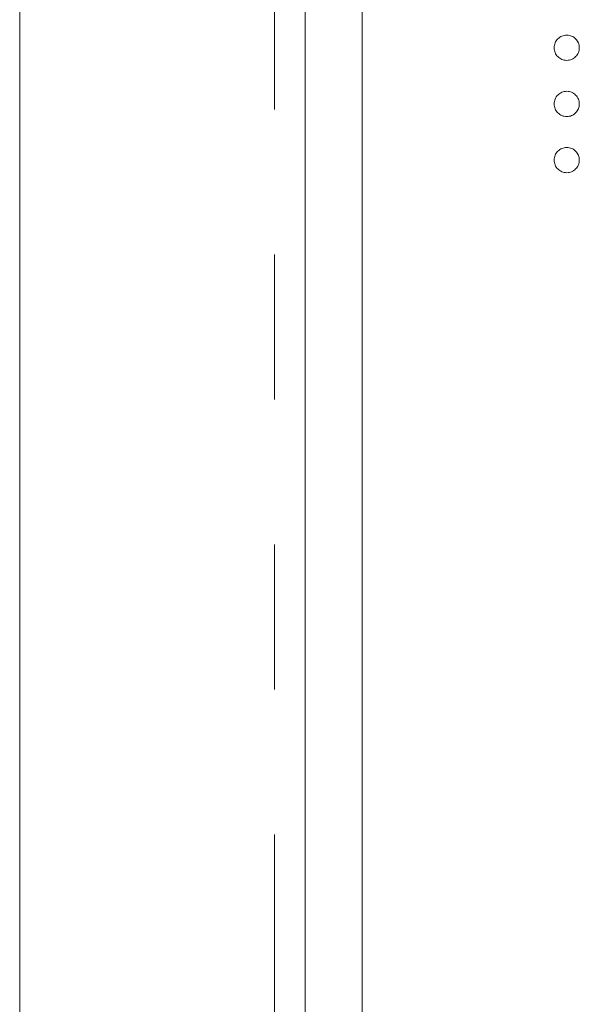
# Model space of a CAD drawing. Header units: millimetres. Extents: x 31 to 386, y -172 to 342.
# Tile 18 of 30: x 70.78 to 75.69, y 171.69 to 180.32. Entities that reach past the tile are written whole.
import ezdxf

# ---------------------------------------------------------------- set-up
doc = ezdxf.new("R2010")
doc.units = ezdxf.units.MM
doc.linetypes.add('PHANTOM', pattern=[12.7, 6.35, -1.27, 1.27, -1.27, 1.27, -1.27])

msp = doc.modelspace()

# ---------------------------------------------------------------- linework, layer by layer
at = {"color": 7, "linetype": 'Continuous', "lineweight": 15}
for p, q in [((70.785, 153.2111), (70.785, 203.342)), ((73.285, 136.3419), (73.285, 203.342)), ((73.785, 194.3419), (73.785, 138.3419))]:
    msp.add_line(p, q, dxfattribs=at)
at = {"color": 8, "linetype": 'PHANTOM', "lineweight": 0}
msp.add_line((73.017, 128.7306), (73.017, 203.342), dxfattribs=at)
at = {"color": 7, "linetype": 'Continuous', "lineweight": 15}
for points, knots in [([(75.468, 180.0726), (75.4684, 180.08), (75.4692, 180.0944), (75.4757, 180.1151), (75.4858, 180.1341), (75.4999, 180.151), (75.5169, 180.1649), (75.5359, 180.1753), (75.5566, 180.1816), (75.571, 180.1824), (75.5783, 180.1828)], [0, 0, 0, 0, 0.1277566, 0.2494144, 0.3727965, 0.5001113, 0.6286099, 0.7506434, 0.8737684, 1, 1, 1, 1]), ([(75.5783, 180.1828), (75.5857, 180.1824), (75.6003, 180.1816), (75.6212, 180.1753), (75.6401, 180.1649), (75.6569, 180.151), (75.671, 180.1341), (75.6812, 180.1151), (75.6873, 180.0943), (75.6881, 180.0799), (75.6885, 180.0726)], [0, 0, 0, 0, 0.129097, 0.252046, 0.373905, 0.5010378, 0.6281707, 0.7513765, 0.872426, 1, 1, 1, 1]), ([(75.5783, 179.9623), (75.571, 179.9628), (75.5566, 179.9637), (75.5357, 179.9694), (75.517, 179.9804), (75.4999, 179.9941), (75.4859, 180.011), (75.4755, 180.0299), (75.4692, 180.0507), (75.4684, 180.0652), (75.468, 180.0726)], [0, 0, 0, 0, 0.126178, 0.248821, 0.37154, 0.499984, 0.627244, 0.749226, 0.872298, 1, 1, 1, 1]), ([(75.6885, 180.0726), (75.6881, 180.0652), (75.6872, 180.0508), (75.6813, 180.0299), (75.6709, 180.011), (75.6569, 179.9942), (75.64, 179.9803), (75.6213, 179.9695), (75.6002, 179.9636), (75.5857, 179.9628), (75.5783, 179.9623)], [0, 0, 0, 0, 0.127519, 0.249986, 0.371792, 0.49887, 0.625948, 0.748492, 0.870959, 1, 1, 1, 1]), ([(75.468, 179.5807), (75.4684, 179.5881), (75.4692, 179.6025), (75.4757, 179.6232), (75.4858, 179.6423), (75.4999, 179.6592), (75.5169, 179.673), (75.5359, 179.6834), (75.5566, 179.6897), (75.571, 179.6905), (75.5783, 179.691)], [0, 0, 0, 0, 0.1277566, 0.2494144, 0.3727965, 0.5001113, 0.6286099, 0.7506434, 0.8737684, 1, 1, 1, 1]), ([(75.5783, 179.691), (75.5857, 179.6906), (75.6003, 179.6898), (75.6212, 179.6834), (75.6401, 179.6731), (75.6569, 179.6591), (75.671, 179.6423), (75.6812, 179.6233), (75.6873, 179.6025), (75.6881, 179.5881), (75.6885, 179.5807)], [0, 0, 0, 0, 0.129097, 0.252046, 0.373905, 0.5010378, 0.6281707, 0.7513765, 0.872426, 1, 1, 1, 1]), ([(75.5783, 179.4705), (75.571, 179.4709), (75.5566, 179.4718), (75.5357, 179.4776), (75.517, 179.4885), (75.4999, 179.5022), (75.4859, 179.5191), (75.4755, 179.5381), (75.4692, 179.5589), (75.4684, 179.5733), (75.468, 179.5807)], [0, 0, 0, 0, 0.126178, 0.248821, 0.37154, 0.499984, 0.627244, 0.749226, 0.872298, 1, 1, 1, 1]), ([(75.6885, 179.5807), (75.6881, 179.5734), (75.6872, 179.5589), (75.6813, 179.538), (75.6709, 179.5191), (75.6569, 179.5023), (75.64, 179.4884), (75.6213, 179.4776), (75.6002, 179.4718), (75.5857, 179.4709), (75.5783, 179.4705)], [0, 0, 0, 0, 0.127519, 0.249986, 0.371792, 0.49887, 0.625948, 0.748492, 0.870959, 1, 1, 1, 1]), ([(75.468, 179.0889), (75.4684, 179.0962), (75.4692, 179.1107), (75.4757, 179.1314), (75.4858, 179.1504), (75.4999, 179.1673), (75.5169, 179.1812), (75.5359, 179.1916), (75.5566, 179.1979), (75.571, 179.1987), (75.5783, 179.1991)], [0, 0, 0, 0, 0.1277566, 0.2494144, 0.3727965, 0.5001113, 0.6286099, 0.7506434, 0.8737684, 1, 1, 1, 1]), ([(75.5783, 179.1991), (75.5857, 179.1987), (75.6003, 179.1979), (75.6212, 179.1916), (75.6401, 179.1812), (75.6569, 179.1672), (75.671, 179.1504), (75.6812, 179.1314), (75.6873, 179.1106), (75.6881, 179.0962), (75.6885, 179.0889)], [0, 0, 0, 0, 0.129097, 0.252046, 0.373905, 0.5010378, 0.6281707, 0.7513765, 0.872426, 1, 1, 1, 1]), ([(75.5783, 178.9786), (75.571, 178.9791), (75.5566, 178.98), (75.5357, 178.9857), (75.517, 178.9967), (75.4999, 179.0104), (75.4859, 179.0273), (75.4755, 179.0462), (75.4692, 179.067), (75.4684, 179.0815), (75.468, 179.0889)], [0, 0, 0, 0, 0.126178, 0.248821, 0.37154, 0.499984, 0.627244, 0.749226, 0.872298, 1, 1, 1, 1]), ([(75.6885, 179.0889), (75.6881, 179.0815), (75.6872, 179.0671), (75.6813, 179.0462), (75.6709, 179.0273), (75.6569, 179.0104), (75.64, 178.9966), (75.6213, 178.9857), (75.6002, 178.9799), (75.5857, 178.9791), (75.5783, 178.9786)], [0, 0, 0, 0, 0.127519, 0.249986, 0.371792, 0.49887, 0.625948, 0.748492, 0.870959, 1, 1, 1, 1])]:
    msp.add_open_spline(points, degree=3, knots=knots, dxfattribs=at)

doc.saveas('drawing.dxf')
